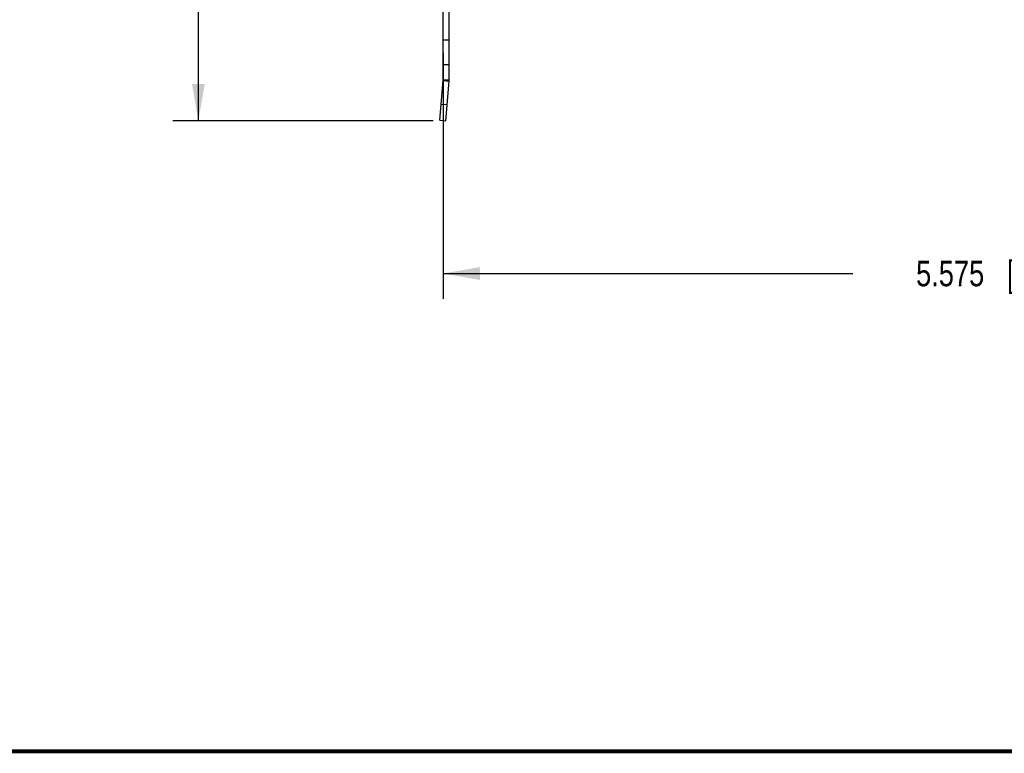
# Model space of a CAD drawing. Header units: inches. Extents: x 0.2 to 16.8, y 0.2 to 10.8.
# Tile 2 of 11: x 6.5 to 11.4, y 0.2 to 3.9. Entities that reach past the tile are written whole.
import ezdxf

# ---------------------------------------------------------------- set-up
doc = ezdxf.new("R2010")
doc.units = ezdxf.units.IN
doc.header["$LTSCALE"] = 0.935
doc.header["$MEASUREMENT"] = 0
doc.layers.get('0').update_dxf_attribs({"linetype": 'CONTINUOUS'})
doc.layers.add('DIMENSIONS', color=7, linetype='CONTINUOUS')
doc.styles.get("Standard").update_dxf_attribs({"font": 'txt', "width": 0.8})
doc.dimstyles.new('DIMSTYLE_1', dxfattribs={"dimtxt": 0.125, "dimasz": 0.18, "dimexe": 0.18, "dimexo": 0.0625, "dimgap": 0.09, "dimtad": 0, "dimtih": 1, "dimtoh": 1, "dimdec": 3, "dimzin": 4, "dimdsep": 46, "dimtxsty": 'STANDARD', "dimblk": '_FILLED', "dimblk1": '_FILLED', "dimblk2": '_FILLED', "dimcen": 0.09, "dimadec": 0, "dimazin": 0, "dimtp": 0.01, "dimtm": 0.01, "dimtfac": 1, "dimtdec": 3, "dimtofl": 0, "dimtmove": 0, "dimatfit": 3, "dimldrblk": '_FILLED', "dimfxl": 1, "dimtolj": 1, "dimtzin": 4, "dimarcsym": 0})

# ---------------------------------------------------------------- blocks, each defined once
blk = doc.blocks.new('_FILLED')
at = {"color": 0, "linetype": 'BYBLOCK'}
blk.add_solid([(0, 0), (-1, 0.174), (-1, -0.174)], dxfattribs=at)
blk = doc.blocks.new('*D5')
at = {"layer": 'DIMENSIONS', "color": 2, "linetype": 'CONTINUOUS'}
for p, q in [((14.1783, 4.3914), (14.1783, 2.4799)), ((8.6033, 3.6885), (8.6033, 2.4799)), ((8.6033, 2.6049), (10.6158, 2.6049)), ((14.1783, 2.6049), (12.1658, 2.6049))]:
    blk.add_line(p, q, dxfattribs=at)
at = {"layer": 'DIMENSIONS', "color": 2, "linetype": 'CONTINUOUS', "xscale": 0.18, "yscale": 0.18, "zscale": 0.18, "rotation": 180}
blk.add_blockref('_FILLED', (8.6033, 2.6049), dxfattribs=at)
at = {"layer": 'DIMENSIONS', "color": 2, "linetype": 'CONTINUOUS', "xscale": 0.18, "yscale": 0.18, "zscale": 0.18}
blk.add_blockref('_FILLED', (14.1783, 2.6049), dxfattribs=at)
at = {"layer": 'DIMENSIONS', "color": 2, "linetype": 'CONTINUOUS', "insert": (11.3908, 2.6674), "char_height": 0.125, "width": 1.425, "attachment_point": 2, "line_spacing_factor": 0.9}
blk.add_mtext('5.575{\\Ftxt.shx;\\W1.000000;\\H0.125000; }[141.61]', dxfattribs=at)
blk = doc.blocks.new('*D9')
at = {"layer": 'DIMENSIONS', "color": 2, "linetype": 'CONTINUOUS'}
for p, q in [((8.3358, 8.1099), (7.2758, 8.1099)), ((7.4008, 8.1099), (7.4008, 5.8574)), ((7.4008, 3.3549), (7.4008, 5.6074)), ((8.5535, 3.3549), (7.2758, 3.3549))]:
    blk.add_line(p, q, dxfattribs=at)
at = {"layer": 'DIMENSIONS', "color": 2, "linetype": 'CONTINUOUS', "xscale": 0.18, "yscale": 0.18, "zscale": 0.18}
for p, rotation in [((7.4008, 8.1099), 90), ((7.4008, 3.3549), 270)]:
    blk.add_blockref('_FILLED', p, dxfattribs=dict(at, rotation=rotation))
at = {"layer": 'DIMENSIONS', "color": 2, "linetype": 'CONTINUOUS', "insert": (7.4008, 5.7949), "char_height": 0.125, "width": 1.425, "attachment_point": 2, "line_spacing_factor": 0.9}
blk.add_mtext('4.755{\\Ftxt.shx;\\W1.000000;\\H0.125000; }[120.78]', dxfattribs=at)

msp = doc.modelspace()

# ---------------------------------------------------------------- linework, layer by layer
at = {"color": 7, "linetype": 'CONTINUOUS'}
for p, q in [((8.6033, 3.5559), (8.6033, 8.0399)), ((8.6333, 3.5559), (8.6333, 8.0399)), ((8.6333, 3.751), (8.6033, 3.751)), ((8.6333, 3.6299), (8.6033, 3.6299)), ((8.5861, 3.3575), (8.6032, 3.5529)), ((8.6032, 3.5529), (8.6331, 3.5503)), ((8.6033, 3.5559), (8.6333, 3.5559)), ((8.616, 3.3549), (8.6331, 3.5503)), ((8.5931, 3.4372), (8.623, 3.4346)), ((8.5861, 3.3575), (8.616, 3.3549))]:
    msp.add_line(p, q, dxfattribs=at)
at = {"color": 7, "linetype": 'CONTINUOUS', "const_width": 0.02}
msp.add_lwpolyline([(0.25, 0.2586), (16.75, 0.2586)], dxfattribs=at)
at = {"color": 7, "linetype": 'CONTINUOUS'}
for radius in [0.035, 0.065]:
    msp.add_arc((8.5683, 3.5559), radius, 355, 360, dxfattribs=at)

# ---------------------------------------------------------------- dimensions: what is measured, and where the dimension line sits
at = {"layer": 'DIMENSIONS', "color": 2, "linetype": 'CONTINUOUS'}
dim = msp.add_linear_dim(base=(7.4008, 3.3549), p1=(8.3358, 8.1099), p2=(8.5535, 3.3549), angle=270, dimstyle='DIMSTYLE_1', dxfattribs=at)
dim.commit()
dim.dimension.update_dxf_attribs({"geometry": '*D9', "text_midpoint": (7.2508, 5.7324), "dimtype": 160})
dim = msp.add_linear_dim(base=(14.1783, 2.6049), p1=(8.6033, 3.6885), p2=(14.1783, 4.3914), dimstyle='DIMSTYLE_1', dxfattribs=at)
dim.commit()
dim.dimension.update_dxf_attribs({"geometry": '*D5', "text_midpoint": (11.2408, 2.6049), "dimtype": 160})

doc.saveas('drawing.dxf')
